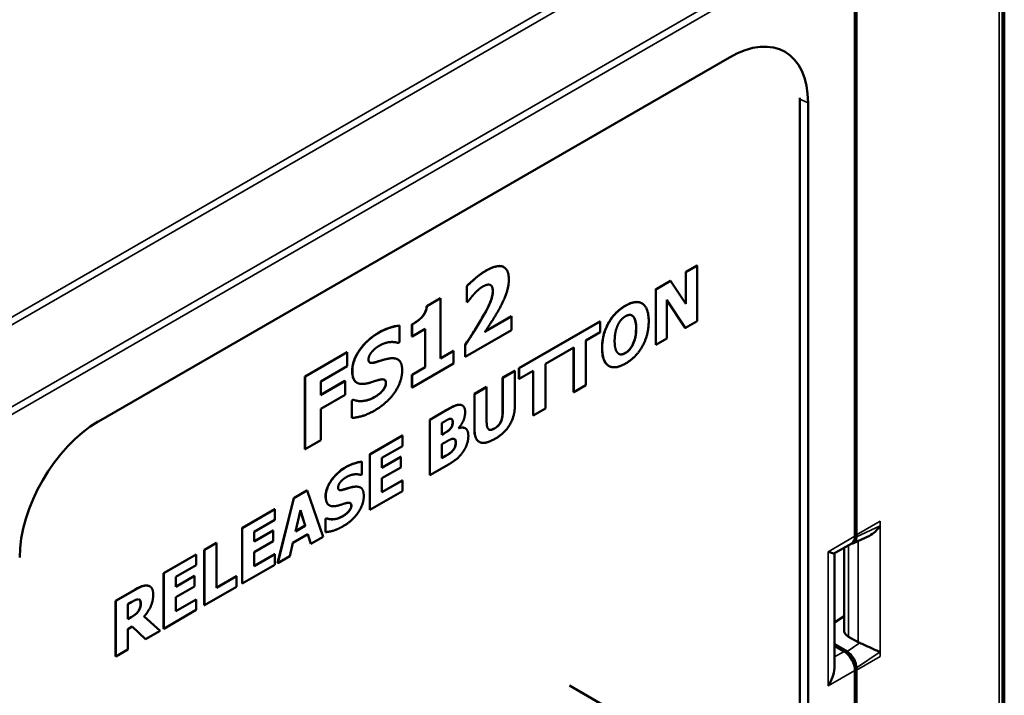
# Model space of a CAD drawing. Header units: millimetres. Extents: x 15 to 430, y 13 to 300.
# Tile 9 of 11: x 353 to 386, y 141 to 164. Entities that reach past the tile are written whole.
import ezdxf

# ---------------------------------------------------------------- set-up
doc = ezdxf.new("R2010")
doc.units = ezdxf.units.MM
doc.header["$LTSCALE"] = 1.5
doc.layers.add('Visible (ISO)', color=7, linetype='Continuous', lineweight=50)
doc.layers.add('Visible Narrow (ISO)', color=7, linetype='Continuous', lineweight=35)

msp = doc.modelspace()

# ---------------------------------------------------------------- linework, layer by layer
at = {"layer": 'Visible (ISO)'}
for p, q in [((380.958, 146.516), (380.958, 166.685)), ((381.011, 146.565), (381.011, 166.282)), ((385.989, 129.646), (385.989, 166.166)), ((355.485, 150.383), (376.733, 162.651)), ((379.108, 135.706), (379.108, 161.293)), ((379.381, 161.122), (379.381, 135.007)), ((369.137, 155.586), (369.142, 155.583)), ((375.266, 155.422), (375.637, 155.636)), ((375.642, 155.633), (375.271, 155.419)), ((375.637, 155.636), (375.642, 155.633)), ((375.642, 153.765), (375.642, 155.633)), ((375.266, 154.357), (375.266, 155.422)), ((375.266, 155.422), (375.271, 155.419)), ((375.271, 155.419), (375.271, 154.349)), ((367.887, 154.404), (367.887, 154.938)), ((367.887, 154.938), (367.893, 154.935)), ((367.893, 154.935), (367.893, 154.401)), ((374.251, 154.836), (374.749, 155.124)), ((374.251, 154.836), (374.257, 154.833)), ((374.251, 152.968), (374.251, 154.836)), ((374.755, 155.121), (374.257, 154.833)), ((374.257, 154.833), (374.257, 152.965)), ((374.749, 155.124), (374.755, 155.121)), ((375.271, 154.349), (374.755, 155.121)), ((366.541, 154.272), (367.005, 154.54)), ((367.011, 154.537), (366.546, 154.269)), ((367.005, 154.54), (367.011, 154.537)), ((367.011, 152.508), (367.011, 154.537)), ((366.541, 154.272), (366.546, 154.269)), ((367.887, 154.404), (367.893, 154.401)), ((367.893, 154.401), (367.934, 154.425)), ((373.783, 154.366), (373.788, 154.363)), ((374.628, 153.179), (374.628, 154.481)), ((374.628, 154.481), (375.252, 153.54)), ((375.246, 153.543), (374.628, 154.476)), ((366.392, 153.914), (366.397, 153.911)), ((369.4, 153.923), (368.501, 153.404)), ((368.508, 153.414), (369.395, 153.927)), ((369.395, 153.927), (369.4, 153.923)), ((369.4, 153.461), (369.4, 153.923)), ((373.481, 153.934), (373.486, 153.931)), ((365.625, 153.616), (365.63, 153.613)), ((365.63, 153.053), (365.63, 153.613)), ((366.041, 153.65), (366.046, 153.647)), ((366.041, 153.251), (366.041, 153.65)), ((366.046, 153.647), (366.046, 153.248)), ((366.046, 153.248), (366.493, 153.506)), ((366.488, 152.213), (366.488, 153.503)), ((366.493, 153.506), (366.493, 152.209)), ((369.647, 152.177), (372.372, 153.751)), ((372.377, 153.748), (369.652, 152.174)), ((372.372, 153.751), (372.377, 153.748)), ((372.377, 153.392), (372.377, 153.748)), ((375.246, 153.543), (375.252, 153.54)), ((375.252, 153.54), (375.642, 153.765)), ((366.041, 153.251), (366.046, 153.248)), ((367.841, 152.561), (369.4, 153.461)), ((371.899, 153.116), (372.377, 153.392)), ((374.257, 152.965), (374.628, 153.179)), ((365.584, 153.026), (365.63, 153.053)), ((367.836, 152.963), (367.841, 152.96)), ((367.836, 152.564), (367.836, 152.963)), ((367.841, 152.96), (367.841, 152.561)), ((370.537, 152.33), (371.492, 152.881)), ((371.487, 151.372), (371.487, 152.878)), ((371.492, 152.881), (371.492, 151.369)), ((371.899, 151.604), (371.899, 153.116)), ((374.251, 152.968), (374.257, 152.965)), ((362.44, 151.898), (363.859, 152.718)), ((363.865, 152.715), (362.445, 151.895)), ((363.859, 152.718), (363.865, 152.715)), ((363.865, 152.248), (363.865, 152.715)), ((367.011, 152.514), (367.442, 152.763)), ((367.447, 152.76), (367.011, 152.508)), ((367.442, 152.763), (367.447, 152.76)), ((367.447, 152.334), (367.447, 152.76)), ((367.836, 152.564), (367.841, 152.561)), ((362.974, 151.734), (363.865, 152.248)), ((365.564, 152.476), (365.57, 152.473)), ((366.041, 151.954), (366.488, 152.213)), ((366.046, 151.525), (367.447, 152.334)), ((366.493, 152.209), (366.046, 151.951)), ((366.488, 152.213), (366.493, 152.209)), ((369.647, 152.177), (369.652, 152.174)), ((369.647, 151.822), (369.647, 152.177)), ((369.652, 152.174), (369.652, 151.819)), ((370.537, 150.818), (370.537, 152.33)), ((372.673, 152.255), (372.679, 152.252)), ((362.44, 149.448), (362.44, 151.898)), ((362.44, 151.898), (362.445, 151.895)), ((362.445, 151.895), (362.445, 149.445)), ((366.041, 151.954), (366.046, 151.951)), ((366.041, 151.528), (366.041, 151.954)), ((366.046, 151.951), (366.046, 151.525)), ((369.096, 151.86), (369.502, 152.094)), ((369.096, 150.694), (369.096, 151.86)), ((369.096, 151.86), (369.101, 151.857)), ((369.508, 152.091), (369.101, 151.857)), ((369.101, 151.857), (369.101, 150.691)), ((369.502, 152.094), (369.508, 152.091)), ((369.508, 150.9), (369.508, 152.091)), ((369.652, 151.819), (370.13, 152.095)), ((370.125, 150.586), (370.125, 152.092)), ((370.13, 152.095), (370.13, 150.583)), ((362.974, 151.278), (363.789, 151.748)), ((363.794, 151.745), (362.974, 151.272)), ((362.974, 151.272), (362.974, 151.734)), ((363.789, 151.748), (363.794, 151.745)), ((363.794, 151.278), (363.794, 151.745)), ((364.187, 151.691), (364.192, 151.688)), ((366.041, 151.528), (366.046, 151.525)), ((368.147, 151.312), (368.553, 151.546)), ((368.559, 151.543), (368.152, 151.309)), ((368.553, 151.546), (368.559, 151.543)), ((368.559, 150.378), (368.559, 151.543)), ((369.647, 151.822), (369.652, 151.819)), ((371.492, 151.369), (371.899, 151.604)), ((362.974, 150.805), (363.794, 151.278)), ((365.032, 151.396), (365.037, 151.393)), ((368.147, 151.312), (368.152, 151.309)), ((368.147, 150.119), (368.147, 151.312)), ((368.152, 151.309), (368.152, 150.116)), ((371.487, 151.372), (371.492, 151.369)), ((364.019, 151.089), (364.067, 151.117)), ((364.019, 151.089), (364.025, 151.086)), ((364.019, 150.505), (364.019, 151.089)), ((364.073, 151.114), (364.025, 151.086)), ((364.025, 151.086), (364.025, 150.502)), ((364.067, 151.117), (364.073, 151.114)), ((367.738, 150.926), (367.744, 150.923)), ((362.974, 149.751), (362.974, 150.805)), ((366.645, 150.444), (367.215, 150.774)), ((367.22, 150.771), (366.65, 150.441)), ((370.125, 150.586), (370.13, 150.583)), ((370.13, 150.583), (370.537, 150.818)), ((364.019, 150.505), (364.025, 150.502)), ((366.645, 150.444), (366.65, 150.441)), ((366.645, 148.577), (366.645, 150.444)), ((366.65, 150.441), (366.65, 148.574)), ((367.054, 150.334), (367.081, 150.35)), ((367.054, 149.937), (367.054, 150.334)), ((364.625, 149.278), (365.718, 149.909)), ((365.723, 149.906), (364.63, 149.275)), ((365.718, 149.909), (365.723, 149.906)), ((365.723, 149.551), (365.723, 149.906)), ((367.054, 149.943), (367.1, 149.97)), ((367.105, 149.967), (367.054, 149.937)), ((367.612, 150.154), (367.612, 150.163)), ((367.836, 150.154), (367.842, 150.151)), ((362.445, 149.445), (362.974, 149.751)), ((365.034, 149.153), (365.723, 149.551)), ((367.054, 149.618), (367.129, 149.661)), ((367.054, 149.147), (367.054, 149.618)), ((368.303, 149.698), (368.309, 149.695)), ((362.44, 149.448), (362.445, 149.445)), ((364.625, 149.278), (364.63, 149.275)), ((364.625, 147.411), (364.625, 149.278)), ((364.63, 149.275), (364.63, 147.407)), ((365.034, 148.83), (365.664, 149.194)), ((365.67, 149.191), (365.034, 148.824)), ((365.664, 149.194), (365.67, 149.191)), ((365.67, 148.835), (365.67, 149.191)), ((364.352, 149.029), (364.358, 149.025)), ((364.358, 148.599), (364.358, 149.025)), ((365.034, 148.824), (365.034, 149.153)), ((366.65, 148.574), (367.296, 148.947)), ((367.054, 149.153), (367.071, 149.163)), ((367.076, 149.16), (367.054, 149.147)), ((364.322, 148.578), (364.358, 148.599)), ((365.034, 148.468), (365.67, 148.835)), ((366.645, 148.577), (366.65, 148.574)), ((365.034, 147.996), (365.034, 148.468)), ((365.034, 148.002), (365.718, 148.397)), ((365.723, 148.394), (365.034, 147.996)), ((365.718, 148.397), (365.723, 148.394)), ((365.723, 148.039), (365.723, 148.394)), ((362.065, 147.8), (362.508, 148.056)), ((362.513, 148.053), (362.07, 147.797)), ((362.508, 148.056), (362.513, 148.053)), ((363.06, 146.501), (362.513, 148.053)), ((364.306, 148.159), (364.311, 148.156)), ((364.63, 147.407), (365.723, 148.039)), ((361.518, 145.617), (362.065, 147.8)), ((362.07, 147.797), (361.524, 145.614)), ((362.065, 147.8), (362.07, 147.797)), ((363.256, 147.561), (363.261, 147.557)), ((360.324, 146.795), (361.418, 147.426)), ((361.423, 147.423), (360.33, 146.792)), ((361.418, 147.426), (361.423, 147.423)), ((361.423, 147.068), (361.423, 147.423)), ((362.12, 146.679), (362.287, 147.392)), ((362.446, 146.873), (362.285, 147.384)), ((362.287, 147.392), (362.452, 146.87)), ((363.9, 147.336), (363.905, 147.333)), ((364.625, 147.411), (364.63, 147.407)), ((360.733, 146.67), (361.423, 147.068)), ((362.452, 146.87), (362.12, 146.679)), ((362.122, 146.686), (362.446, 146.873)), ((362.446, 146.873), (362.452, 146.87)), ((363.128, 147.102), (363.165, 147.123)), ((363.128, 147.102), (363.133, 147.099)), ((363.128, 146.657), (363.128, 147.102)), ((363.17, 147.12), (363.133, 147.099)), ((363.133, 147.099), (363.133, 146.654)), ((363.165, 147.123), (363.17, 147.12)), ((360.324, 146.795), (360.33, 146.792)), ((360.324, 144.928), (360.324, 146.795)), ((360.33, 146.792), (360.33, 144.924)), ((360.733, 146.347), (361.364, 146.711)), ((361.369, 146.708), (360.733, 146.341)), ((360.733, 146.341), (360.733, 146.67)), ((361.364, 146.711), (361.369, 146.708)), ((361.369, 146.352), (361.369, 146.708)), ((362.032, 146.289), (362.541, 146.583)), ((362.637, 146.262), (362.537, 146.58)), ((362.541, 146.583), (362.642, 146.259)), ((363.128, 146.657), (363.133, 146.654)), ((381.445, 146.534), (380.908, 146.278)), ((381.011, 146.491), (381.011, 146.565)), ((359.052, 146.06), (359.458, 146.295)), ((359.463, 146.292), (359.057, 146.057)), ((359.458, 146.295), (359.463, 146.292)), ((359.463, 144.78), (359.463, 146.292)), ((360.733, 145.985), (361.369, 146.352)), ((361.93, 145.848), (362.032, 146.289)), ((362.637, 146.262), (362.642, 146.259)), ((362.642, 146.259), (363.06, 146.501)), ((380.851, 146.276), (380.27, 145.941)), ((357.683, 145.27), (358.776, 145.901)), ((358.782, 145.898), (357.688, 145.267)), ((358.776, 145.901), (358.782, 145.898)), ((358.782, 145.543), (358.782, 145.898)), ((359.052, 146.06), (359.057, 146.057)), ((359.052, 144.193), (359.052, 146.06)), ((359.057, 146.057), (359.057, 144.19)), ((360.733, 145.513), (360.733, 145.985)), ((360.733, 145.519), (361.418, 145.914)), ((361.423, 145.911), (360.733, 145.513)), ((361.418, 145.914), (361.423, 145.911)), ((361.423, 145.556), (361.423, 145.911)), ((380.276, 142.126), (380.276, 145.944)), ((380.592, 146.127), (380.592, 143.358)), ((358.092, 145.145), (358.782, 145.543)), ((360.33, 144.924), (361.423, 145.556)), ((361.518, 145.617), (361.524, 145.614)), ((361.524, 145.614), (361.93, 145.848)), ((357.683, 145.27), (357.688, 145.267)), ((357.683, 143.403), (357.683, 145.27)), ((357.688, 145.267), (357.688, 143.4)), ((358.092, 144.822), (358.723, 145.186)), ((358.728, 145.183), (358.092, 144.816)), ((358.092, 144.816), (358.092, 145.145)), ((358.723, 145.186), (358.728, 145.183)), ((358.728, 144.828), (358.728, 145.183)), ((359.463, 144.786), (360.13, 145.171)), ((360.136, 145.168), (359.463, 144.78)), ((360.13, 145.171), (360.136, 145.168)), ((360.136, 144.812), (360.136, 145.168)), ((360.324, 144.928), (360.33, 144.924)), ((356.068, 144.338), (356.718, 144.713)), ((356.724, 144.71), (356.074, 144.335)), ((357.212, 144.83), (357.217, 144.827)), ((358.092, 144.461), (358.728, 144.828)), ((359.057, 144.19), (360.136, 144.812)), ((356.068, 144.338), (356.074, 144.335)), ((356.068, 142.47), (356.068, 144.338)), ((356.074, 144.335), (356.074, 142.467)), ((356.477, 144.224), (356.614, 144.303)), ((356.477, 143.722), (356.477, 144.224)), ((358.092, 143.988), (358.092, 144.461)), ((358.092, 143.994), (358.776, 144.389)), ((358.782, 144.386), (358.092, 143.988)), ((358.776, 144.389), (358.782, 144.386)), ((358.782, 144.031), (358.782, 144.386)), ((357.688, 143.4), (358.782, 144.031)), ((359.052, 144.193), (359.057, 144.19)), ((356.477, 143.728), (356.589, 143.792)), ((356.594, 143.789), (356.477, 143.722)), ((357.568, 143.33), (357.024, 143.81)), ((380.276, 143.612), (380.592, 143.827)), ((356.477, 143.386), (356.624, 143.471)), ((356.477, 142.7), (356.477, 143.386)), ((357.068, 143.048), (356.623, 143.47)), ((356.624, 143.471), (357.074, 143.045)), ((357.074, 143.045), (357.568, 143.33)), ((357.683, 143.403), (357.688, 143.4)), ((357.068, 143.048), (357.074, 143.045)), ((381.064, 142.949), (380.746, 143.132)), ((356.074, 142.467), (356.477, 142.7)), ((380.696, 142.633), (380.276, 142.879)), ((380.276, 142.824), (380.594, 142.635)), ((356.068, 142.47), (356.074, 142.467)), ((380.958, 134.097), (380.958, 141.992)), ((381.011, 142.003), (381.011, 142.078)), ((381.011, 134.066), (381.011, 142.003)), ((371.348, 141.486), (377.283, 138.06))]:
    msp.add_line(p, q, dxfattribs=at)
for centre, major_axis, ratio, start_param, end_param in [((376.726, 159.581), (1.88, 3.257), 0.575771, 5.499157, 7.067214), ((355.492, 147.322), (-1.875, -3.248), 0.578934, 3.92836, 5.496418), ((380.696, 146.676), (-0.221, 0.393), 0.572699, 2.797814, 3.935434), ((380.59, 146.732), (-0.259, 0.457), 0.57229, 3.14588, 3.931279), ((381.117, 143.384), (-0.524, -0.044), 0.624752, 6.23088, 7.016279), ((381.436, 143.201), (-0.524, -0.044), 0.624752, 0.733093, 0.875782), ((380.59, 142.208), (-0.259, 0.457), 0.57229, 3.931279, 5.493348), ((380.696, 142.264), (0.221, -0.393), 0.571828, 0.793056, 2.364613)]:
    msp.add_ellipse(centre, major_axis=major_axis, ratio=ratio, start_param=start_param, end_param=end_param, dxfattribs=at)
for points, knots in [([(368.535, 155.465), (368.661, 155.538), (368.794, 155.598), (369.013, 155.633), (369.078, 155.616), (369.125, 155.593), (369.131, 155.59), (369.137, 155.586)], [0, 0, 0, 0, 0.0713289, 0.0713289, 0.1316777, 0.1316777, 0.1406622, 0.1406622, 0.1406622, 0.1406622]), ([(367.887, 154.938), (367.953, 155.012), (368.048, 155.099), (368.223, 155.249), (368.365, 155.367), (368.535, 155.465)], [0, 0, 0, 0, 0.04104534, 0.04104534, 0.08338674, 0.08338674, 0.08338674, 0.08338674]), ([(368.764, 154.775), (368.764, 154.827), (368.758, 154.876), (368.729, 154.943), (368.712, 154.965), (368.688, 154.979)], [0, 0, 0, 0, 0.02537939, 0.02537939, 0.0442176, 0.0442176, 0.0442176, 0.0442176]), ([(368.468, 153.977), (368.602, 154.216), (368.662, 154.355), (368.717, 154.499), (368.734, 154.558), (368.758, 154.671), (368.764, 154.725), (368.764, 154.775)], [0, 0, 0, 0, 0.1095008, 0.1095008, 0.1851621, 0.1851621, 0.2576184, 0.2576184, 0.2576184, 0.2576184]), ([(366.392, 153.914), (366.425, 153.952), (366.454, 153.994), (366.501, 154.086), (366.514, 154.124), (366.533, 154.192), (366.539, 154.233), (366.541, 154.272)], [0, 0, 0, 0, 0.02095496, 0.02095496, 0.0412122, 0.0412122, 0.0722203, 0.0722203, 0.0722203, 0.0722203]), ([(372.444, 152.859), (372.444, 153.011), (372.462, 153.175), (372.558, 153.511), (372.621, 153.635), (372.729, 153.826), (372.802, 153.925), (372.936, 154.068), (372.989, 154.117), (373.104, 154.208), (373.165, 154.248), (373.226, 154.284)], [0, 0, 0, 0, 0.0746067, 0.0746067, 0.1475572, 0.1475572, 0.2489588, 0.2489588, 0.311944, 0.311944, 0.3806183, 0.3806183, 0.3806183, 0.3806183]), ([(373.226, 154.284), (373.34, 154.349), (373.453, 154.395), (373.642, 154.417), (373.716, 154.404), (373.781, 154.367), (373.782, 154.366), (373.783, 154.366)], [0, 0, 0, 0, 0.0640854, 0.0640854, 0.1150815, 0.1150815, 0.1158797, 0.1158797, 0.1158797, 0.1158797]), ([(366.041, 153.65), (366.136, 153.705), (366.207, 153.756), (366.291, 153.818), (366.347, 153.864), (366.392, 153.914)], [0, 0, 0, 0, 0.0539926, 0.0539926, 0.1565186, 0.1565186, 0.1565186, 0.1565186]), ([(367.836, 152.963), (368.004, 153.216), (368.118, 153.395), (368.286, 153.663), (368.382, 153.821), (368.468, 153.977)], [0, 0, 0, 0, 0.1222902, 0.1222902, 0.2803463, 0.2803463, 0.2803463, 0.2803463]), ([(373.591, 153.521), (373.591, 153.614), (373.584, 153.712), (373.553, 153.817), (373.531, 153.89), (373.481, 153.934)], [0, 0, 0, 0, 0.04580556, 0.04580556, 0.06224857, 0.06224857, 0.06224857, 0.06224857]), ([(364.913, 153.37), (365.081, 153.467), (365.213, 153.517), (365.404, 153.581), (365.518, 153.609), (365.625, 153.616)], [0, 0, 0, 0, 0.0951036, 0.0951036, 0.2373642, 0.2373642, 0.2373642, 0.2373642]), ([(373.482, 152.984), (373.519, 153.063), (373.545, 153.142), (373.572, 153.262), (373.591, 153.355), (373.591, 153.521)], [0, 0, 0, 0, 0.03494346, 0.03494346, 0.05333544, 0.05333544, 0.05333544, 0.05333544]), ([(364.031, 152.09), (364.031, 152.181), (364.044, 152.276), (364.102, 152.469), (364.142, 152.559), (364.256, 152.762), (364.334, 152.867), (364.481, 153.037), (364.559, 153.113), (364.73, 153.255), (364.822, 153.317), (364.913, 153.37)], [0, 0, 0, 0, 0.0442283, 0.0442283, 0.084705, 0.084705, 0.1374742, 0.1374742, 0.1921641, 0.1921641, 0.2520065, 0.2520065, 0.2520065, 0.2520065]), ([(372.673, 152.255), (372.623, 152.284), (372.568, 152.333), (372.496, 152.476), (372.477, 152.54), (372.45, 152.687), (372.444, 152.772), (372.444, 152.859)], [0.1151379, 0.1151379, 0.1151379, 0.1151379, 0.15454511, 0.15454511, 0.17955955, 0.17955955, 0.20724137, 0.20724137, 0.20724137, 0.20724137]), ([(373.228, 152.691), (373.272, 152.716), (373.314, 152.75), (373.376, 152.816), (373.399, 152.844), (373.446, 152.913), (373.465, 152.948), (373.482, 152.984)], [0, 0, 0, 0, 0.02492279, 0.02492279, 0.03806151, 0.03806151, 0.05005266, 0.05005266, 0.05005266, 0.05005266]), ([(364.857, 152.394), (364.925, 152.416), (364.994, 152.437), (365.133, 152.48), (365.205, 152.496), (365.274, 152.508)], [0, 0, 0, 0, 0.03974827, 0.03974827, 0.08118606, 0.08118606, 0.08118606, 0.08118606]), ([(365.274, 152.508), (365.367, 152.523), (365.46, 152.522), (365.546, 152.486), (365.555, 152.481), (365.564, 152.476)], [0, 0, 0, 0, 0.05614829, 0.05614829, 0.06401567, 0.06401567, 0.06401567, 0.06401567]), ([(373.008, 152.662), (373.024, 152.653), (373.043, 152.647), (373.096, 152.642), (373.127, 152.65), (373.171, 152.662), (373.199, 152.674), (373.228, 152.691)], [0.00982931, 0.00982931, 0.00982931, 0.00982931, 0.02317913, 0.02317913, 0.04442519, 0.04442519, 0.07955278, 0.07955278, 0.07955278, 0.07955278]), ([(364.624, 152.368), (364.637, 152.361), (364.654, 152.357), (364.729, 152.358), (364.794, 152.375), (364.857, 152.394)], [0.02557497, 0.02557497, 0.02557497, 0.02557497, 0.03503892, 0.03503892, 0.05233384, 0.05233384, 0.05233384, 0.05233384]), ([(364.187, 151.691), (364.156, 151.708), (364.126, 151.735), (364.077, 151.814), (364.06, 151.859), (364.036, 151.965), (364.031, 152.026), (364.031, 152.09)], [0.06536621, 0.06536621, 0.06536621, 0.06536621, 0.0868417, 0.0868417, 0.10651668, 0.10651668, 0.12807512, 0.12807512, 0.12807512, 0.12807512]), ([(365.032, 151.396), (365.065, 151.431), (365.094, 151.471), (365.131, 151.537), (365.143, 151.563), (365.161, 151.626), (365.164, 151.655), (365.164, 151.683)], [0, 0, 0, 0, 0.02025999, 0.02025999, 0.03034961, 0.03034961, 0.03987634, 0.03987634, 0.03987634, 0.03987634]), ([(365.164, 151.683), (365.164, 151.709), (365.161, 151.732), (365.144, 151.768), (365.134, 151.78), (365.12, 151.788)], [0, 0, 0, 0, 0.0127439, 0.0127439, 0.02383351, 0.02383351, 0.02383351, 0.02383351]), ([(364.067, 151.117), (364.209, 151.06), (364.339, 151.068), (364.538, 151.095), (364.663, 151.135), (364.791, 151.209)], [0, 0, 0, 0, 0.1047895, 0.1047895, 0.2619517, 0.2619517, 0.2619517, 0.2619517]), ([(364.791, 151.209), (364.837, 151.236), (364.894, 151.278), (364.955, 151.322), (364.998, 151.358), (365.032, 151.396)], [0, 0, 0, 0, 0.02616241, 0.02616241, 0.08736459, 0.08736459, 0.08736459, 0.08736459]), ([(367.215, 150.774), (367.372, 150.864), (367.446, 150.898), (367.546, 150.938), (367.603, 150.949), (367.657, 150.947)], [0, 0, 0, 0, 0.0889793, 0.0889793, 0.2252554, 0.2252554, 0.2252554, 0.2252554]), ([(368.825, 150.152), (368.865, 150.175), (368.907, 150.205), (368.971, 150.27), (368.994, 150.299), (369.031, 150.361), (369.046, 150.393), (369.073, 150.472), (369.081, 150.513), (369.094, 150.601), (369.096, 150.649), (369.096, 150.694)], [0, 0, 0, 0, 0.02295366, 0.02295366, 0.03851351, 0.03851351, 0.05169868, 0.05169868, 0.0658467, 0.0658467, 0.08338891, 0.08338891, 0.08338891, 0.08338891]), ([(367.332, 150.133), (367.349, 150.153), (367.366, 150.175), (367.39, 150.219), (367.397, 150.238), (367.413, 150.296), (367.417, 150.331), (367.417, 150.363)], [0, 0, 0, 0, 0.01113783, 0.01113783, 0.02010323, 0.02010323, 0.03536783, 0.03536783, 0.03536783, 0.03536783]), ([(367.417, 150.363), (367.417, 150.387), (367.413, 150.408), (367.395, 150.454), (367.381, 150.464), (367.377, 150.467), (367.376, 150.468), (367.375, 150.468)], [0, 0, 0, 0, 0.01174442, 0.01174442, 0.02931788, 0.02931788, 0.03507429, 0.03507429, 0.03507429, 0.03507429]), ([(367.612, 150.159), (367.671, 150.178), (367.728, 150.186), (367.796, 150.172), (367.816, 150.166), (367.836, 150.154)], [0.00102283, 0.00102283, 0.00102283, 0.00102283, 0.03528496, 0.03528496, 0.04735807, 0.04735807, 0.04735807, 0.04735807]), ([(367.1, 149.97), (367.144, 149.995), (367.209, 150.033), (367.256, 150.063), (367.288, 150.083), (367.332, 150.133)], [0, 0, 0, 0, 0.02501928, 0.02501928, 0.03269854, 0.03269854, 0.03269854, 0.03269854]), ([(368.303, 149.698), (368.262, 149.722), (368.229, 149.758), (368.185, 149.845), (368.171, 149.89), (368.151, 149.996), (368.147, 150.056), (368.147, 150.119)], [0.1241763, 0.1241763, 0.1241763, 0.1241763, 0.1937026, 0.1937026, 0.2510657, 0.2510657, 0.3153038, 0.3153038, 0.3153038, 0.3153038]), ([(368.636, 150.114), (368.648, 150.107), (368.662, 150.104), (368.698, 150.102), (368.721, 150.106), (368.77, 150.123), (368.798, 150.136), (368.825, 150.152)], [0.06400097, 0.06400097, 0.06400097, 0.06400097, 0.08290203, 0.08290203, 0.10811034, 0.10811034, 0.13727331, 0.13727331, 0.13727331, 0.13727331]), ([(367.412, 149.396), (367.434, 149.42), (367.454, 149.447), (367.477, 149.49), (367.491, 149.516), (367.513, 149.591), (367.518, 149.627), (367.518, 149.66)], [0, 0, 0, 0, 0.01354294, 0.01354294, 0.01964839, 0.01964839, 0.02585126, 0.02585126, 0.02585126, 0.02585126]), ([(367.518, 149.66), (367.518, 149.693), (367.515, 149.725), (367.5, 149.766), (367.491, 149.78), (367.475, 149.791), (367.474, 149.791), (367.474, 149.792)], [0, 0, 0, 0, 0.01593155, 0.01593155, 0.02542876, 0.02542876, 0.02585027, 0.02585027, 0.02585027, 0.02585027]), ([(367.071, 149.163), (367.12, 149.192), (367.233, 149.257), (367.304, 149.301), (367.349, 149.329), (367.412, 149.396)], [0, 0, 0, 0, 0.02774999, 0.02774999, 0.03560952, 0.03560952, 0.03560952, 0.03560952]), ([(363.81, 148.841), (363.938, 148.915), (364.039, 148.953), (364.184, 149.002), (364.271, 149.023), (364.352, 149.029)], [0, 0, 0, 0, 0.0725165, 0.0725165, 0.1809902, 0.1809902, 0.1809902, 0.1809902]), ([(363.137, 147.865), (363.137, 147.934), (363.147, 148.007), (363.191, 148.154), (363.221, 148.223), (363.309, 148.378), (363.368, 148.457), (363.48, 148.587), (363.54, 148.645), (363.67, 148.753), (363.74, 148.801), (363.81, 148.841)], [0, 0, 0, 0, 0.0337241, 0.0337241, 0.0645876, 0.0645876, 0.1048241, 0.1048241, 0.1465251, 0.1465251, 0.1921549, 0.1921549, 0.1921549, 0.1921549]), ([(364.085, 148.184), (364.156, 148.195), (364.227, 148.194), (364.292, 148.167), (364.299, 148.163), (364.306, 148.159)], [0, 0, 0, 0, 0.04281307, 0.04281307, 0.04881195, 0.04881195, 0.04881195, 0.04881195]), ([(363.256, 147.561), (363.233, 147.574), (363.21, 147.594), (363.172, 147.655), (363.159, 147.689), (363.141, 147.77), (363.137, 147.817), (363.137, 147.865)], [0.04984174, 0.04984174, 0.04984174, 0.04984174, 0.0662168, 0.0662168, 0.08121897, 0.08121897, 0.09765728, 0.09765728, 0.09765728, 0.09765728]), ([(363.59, 148.077), (363.6, 148.072), (363.612, 148.069), (363.669, 148.07), (363.719, 148.082), (363.766, 148.097)], [0.01966411, 0.01966411, 0.01966411, 0.01966411, 0.02671718, 0.02671718, 0.03990455, 0.03990455, 0.03990455, 0.03990455]), ([(363.766, 148.097), (363.819, 148.113), (363.871, 148.13), (363.977, 148.162), (364.032, 148.175), (364.085, 148.184)], [0, 0, 0, 0, 0.03030806, 0.03030806, 0.06190437, 0.06190437, 0.06190437, 0.06190437]), ([(363.9, 147.336), (363.925, 147.363), (363.947, 147.393), (363.976, 147.443), (363.985, 147.463), (363.999, 147.511), (364.001, 147.533), (364.001, 147.554)], [0, 0, 0, 0, 0.01544824, 0.01544824, 0.02314157, 0.02314157, 0.03040571, 0.03040571, 0.03040571, 0.03040571]), ([(364.001, 147.554), (364.001, 147.574), (363.998, 147.592), (363.986, 147.619), (363.978, 147.628), (363.968, 147.635)], [0, 0, 0, 0, 0.00971723, 0.00971723, 0.01800614, 0.01800614, 0.01800614, 0.01800614]), ([(363.717, 147.193), (363.752, 147.214), (363.795, 147.246), (363.841, 147.28), (363.874, 147.307), (363.9, 147.336)], [0, 0, 0, 0, 0.01994883, 0.01994883, 0.0666155, 0.0666155, 0.0666155, 0.0666155]), ([(363.165, 147.123), (363.272, 147.079), (363.372, 147.085), (363.524, 147.106), (363.619, 147.137), (363.717, 147.193)], [0, 0, 0, 0, 0.079902, 0.079902, 0.1997382, 0.1997382, 0.1997382, 0.1997382]), ([(381.807, 146.869), (381.762, 146.8), (381.705, 146.73), (381.58, 146.614), (381.513, 146.566), (381.445, 146.534)], [0, 0, 0, 0, 0.03309269, 0.03309269, 0.06412731, 0.06412731, 0.06412731, 0.06412731]), ([(380.27, 145.941), (380.259, 145.935), (380.237, 145.937), (380.166, 145.955), (380.114, 145.973), (380.057, 145.995)], [0.4175005, 0.4175005, 0.4175005, 0.4175005, 0.45321772, 0.45321772, 0.49516078, 0.49516078, 0.49516078, 0.49516078]), ([(356.718, 144.713), (356.852, 144.791), (356.926, 144.819), (357.019, 144.854), (357.081, 144.863), (357.138, 144.856)], [0, 0, 0, 0, 0.0757768, 0.0757768, 0.2597175, 0.2597175, 0.2597175, 0.2597175]), ([(356.832, 143.995), (356.854, 144.027), (356.871, 144.06), (356.893, 144.117), (356.899, 144.14), (356.908, 144.196), (356.91, 144.225), (356.91, 144.252)], [0, 0, 0, 0, 0.01530487, 0.01530487, 0.02505055, 0.02505055, 0.03547246, 0.03547246, 0.03547246, 0.03547246]), ([(356.91, 144.252), (356.91, 144.286), (356.906, 144.318), (356.885, 144.365), (356.874, 144.376), (356.865, 144.382)], [0, 0, 0, 0, 0.01686568, 0.01686568, 0.03078747, 0.03078747, 0.03078747, 0.03078747]), ([(356.589, 143.792), (356.635, 143.819), (356.686, 143.851), (356.741, 143.894), (356.763, 143.911), (356.803, 143.955), (356.819, 143.974), (356.832, 143.995)], [0, 0, 0, 0, 0.0262893, 0.0262893, 0.03141458, 0.03141458, 0.03487055, 0.03487055, 0.03487055, 0.03487055]), ([(381.121, 142.921), (381.121, 142.921), (381.121, 142.921), (381.172, 142.9), (381.231, 142.873), (381.352, 142.818), (381.414, 142.79), (381.533, 142.736), (381.598, 142.707), (381.714, 142.656), (381.766, 142.634), (381.807, 142.618)], [0.3064594, 0.3064594, 0.3064594, 0.3064594, 0.3065056, 0.3065056, 0.3317538, 0.3317538, 0.3570021, 0.3570021, 0.3873119, 0.3873119, 0.4176218, 0.4176218, 0.4176218, 0.4176218]), ([(380.057, 141.471), (380.114, 141.559), (380.166, 141.66), (380.242, 141.866), (380.267, 141.971), (380.276, 142.085), (380.276, 142.106), (380.276, 142.126)], [0, 0, 0, 0, 0.04194307, 0.04194307, 0.08388614, 0.08388614, 0.09269421, 0.09269421, 0.09269421, 0.09269421])]:
    msp.add_open_spline(points, degree=3, knots=knots, dxfattribs=at)
for points, degree in [([(369.307, 155.164), (369.307, 155.515), (368.919, 155.68), (368.541, 155.462)], 2), ([(368.541, 155.462), (368.364, 155.36), (367.982, 155.036), (367.893, 154.935)], 2), ([(368.926, 154.072), (369.13, 154.429), (369.307, 154.948), (369.307, 155.164)], 2), ([(368.135, 154.678), (368.209, 154.756), (368.353, 154.885), (368.434, 154.932)], 2), ([(368.434, 154.932), (368.592, 155.023), (368.769, 154.943), (368.769, 154.772)], 2), ([(367.934, 154.425), (367.96, 154.459), (368.063, 154.598), (368.135, 154.678)], 2), ([(368.769, 154.772), (368.769, 154.621), (368.63, 154.253), (368.474, 153.974)], 2), ([(366.546, 154.269), (366.54, 154.166), (366.464, 153.989), (366.397, 153.911)], 2), ([(373.232, 154.281), (372.866, 154.069), (372.449, 153.305), (372.449, 152.856)], 2), ([(374.016, 153.76), (374.016, 154.212), (373.596, 154.491), (373.232, 154.281)], 2), ([(366.397, 153.911), (366.338, 153.845), (366.144, 153.703), (366.046, 153.647)], 2), ([(368.474, 153.974), (368.355, 153.761), (368.039, 153.257), (367.841, 152.96)], 2), ([(368.501, 153.404), (368.554, 153.483), (368.797, 153.851), (368.926, 154.072)], 2), ([(372.98, 153.642), (373.036, 153.753), (373.158, 153.885), (373.233, 153.929)], 2), ([(373.233, 153.929), (373.304, 153.969), (373.435, 153.979), (373.486, 153.931)], 2), ([(373.481, 153.934), (373.472, 153.942), (373.462, 153.95), (373.451, 153.956)], 3), ([(373.486, 153.931), (373.537, 153.886), (373.596, 153.686), (373.596, 153.518)], 2), ([(365.63, 153.613), (365.482, 153.603), (365.108, 153.476), (364.919, 153.367)], 2), ([(372.869, 153.098), (372.869, 153.264), (372.93, 153.54), (372.98, 153.642)], 2), ([(373.232, 152.334), (373.596, 152.544), (374.016, 153.306), (374.016, 153.76)], 2), ([(373.596, 153.518), (373.596, 153.342), (373.54, 153.093), (373.487, 152.981)], 2), ([(364.919, 153.367), (364.54, 153.148), (364.037, 152.431), (364.037, 152.087)], 2), ([(364.704, 152.74), (364.766, 152.808), (364.876, 152.895), (364.946, 152.936)], 2), ([(364.946, 152.936), (365.125, 153.039), (365.465, 153.075), (365.584, 153.026)], 2), ([(372.449, 152.856), (372.449, 152.408), (372.866, 152.123), (373.232, 152.334)], 2), ([(372.979, 152.684), (372.928, 152.732), (372.869, 152.925), (372.869, 153.098)], 2), ([(373.487, 152.981), (373.439, 152.877), (373.305, 152.729), (373.233, 152.688)], 2), ([(364.582, 152.477), (364.582, 152.541), (364.654, 152.686), (364.704, 152.74)], 2), ([(365.28, 152.505), (365.166, 152.485), (364.968, 152.425), (364.862, 152.391)], 2), ([(365.714, 152.099), (365.714, 152.353), (365.5, 152.539), (365.28, 152.505)], 2), ([(373.233, 152.688), (373.162, 152.647), (373.03, 152.637), (372.979, 152.684)], 2), ([(364.862, 152.391), (364.697, 152.339), (364.582, 152.382), (364.582, 152.477)], 2), ([(364.037, 152.087), (364.037, 151.833), (364.25, 151.617), (364.496, 151.66)], 2), ([(364.795, 150.758), (365.218, 151.003), (365.714, 151.734), (365.714, 152.099)], 2), ([(364.496, 151.66), (364.604, 151.678), (364.85, 151.763), (364.958, 151.792)], 2), ([(364.958, 151.792), (365.044, 151.815), (365.17, 151.773), (365.17, 151.679)], 2), ([(365.17, 151.679), (365.17, 151.598), (365.092, 151.452), (365.037, 151.393)], 2), ([(364.796, 151.206), (364.616, 151.102), (364.233, 151.049), (364.073, 151.114)], 2), ([(365.037, 151.393), (364.992, 151.343), (364.843, 151.233), (364.796, 151.206)], 2), ([(367.662, 150.944), (367.582, 150.948), (367.399, 150.874), (367.22, 150.771)], 2), ([(367.657, 150.947), (367.687, 150.946), (367.714, 150.94), (367.738, 150.926)], 3), ([(367.835, 150.691), (367.835, 150.809), (367.75, 150.942), (367.662, 150.944)], 2), ([(368.83, 149.793), (369.166, 149.987), (369.508, 150.555), (369.508, 150.9)], 2), ([(364.025, 150.502), (364.183, 150.514), (364.551, 150.617), (364.795, 150.758)], 2), ([(367.612, 150.163), (367.717, 150.273), (367.835, 150.555), (367.835, 150.691)], 2), ([(369.101, 150.691), (369.101, 150.488), (368.97, 150.229), (368.83, 150.149)], 2), ([(367.081, 150.35), (367.19, 150.413), (367.3, 150.473), (367.34, 150.475)], 2), ([(367.422, 150.36), (367.422, 150.298), (367.386, 150.185), (367.337, 150.13)], 2), ([(367.34, 150.475), (367.382, 150.478), (367.422, 150.406), (367.422, 150.36)], 2), ([(368.83, 150.149), (368.686, 150.065), (368.559, 150.183), (368.559, 150.378)], 2), ([(367.337, 150.13), (367.293, 150.08), (367.209, 150.027), (367.105, 149.967)], 2), ([(367.943, 149.892), (367.943, 150.083), (367.763, 150.205), (367.612, 150.154)], 2), ([(367.775, 149.376), (367.851, 149.489), (367.943, 149.753), (367.943, 149.892)], 2), ([(368.152, 150.116), (368.152, 149.765), (368.504, 149.604), (368.83, 149.793)], 2), ([(367.129, 149.661), (367.236, 149.723), (367.366, 149.795), (367.403, 149.8)], 2), ([(367.403, 149.8), (367.463, 149.809), (367.523, 149.745), (367.523, 149.657)], 2), ([(367.523, 149.657), (367.523, 149.589), (367.472, 149.454), (367.417, 149.393)], 2), ([(367.417, 149.393), (367.354, 149.325), (367.234, 149.251), (367.076, 149.16)], 2), ([(367.296, 148.947), (367.466, 149.044), (367.683, 149.24), (367.775, 149.376)], 2), ([(364.358, 149.025), (364.245, 149.018), (363.959, 148.921), (363.815, 148.838)], 2), ([(363.815, 148.838), (363.527, 148.671), (363.143, 148.124), (363.143, 147.862)], 2), ([(363.836, 148.509), (363.972, 148.588), (364.232, 148.615), (364.322, 148.578)], 2), ([(363.558, 148.16), (363.558, 148.208), (363.613, 148.319), (363.651, 148.36)], 2), ([(363.651, 148.36), (363.698, 148.412), (363.782, 148.478), (363.836, 148.509)], 2), ([(363.143, 147.862), (363.143, 147.669), (363.305, 147.504), (363.493, 147.536)], 2), ([(363.772, 148.094), (363.646, 148.054), (363.558, 148.087), (363.558, 148.16)], 2), ([(363.721, 146.849), (364.043, 147.035), (364.422, 147.593), (364.422, 147.871)], 2), ([(364.09, 148.181), (364.004, 148.166), (363.853, 148.12), (363.772, 148.094)], 2), ([(364.422, 147.871), (364.422, 148.065), (364.258, 148.207), (364.09, 148.181)], 2), ([(363.493, 147.536), (363.575, 147.55), (363.763, 147.615), (363.845, 147.637)], 2), ([(363.845, 147.637), (363.911, 147.655), (364.006, 147.622), (364.006, 147.551)], 2), ([(364.006, 147.551), (364.006, 147.489), (363.947, 147.378), (363.905, 147.333)], 2), ([(363.905, 147.333), (363.871, 147.295), (363.757, 147.211), (363.722, 147.19)], 2), ([(363.722, 147.19), (363.584, 147.111), (363.292, 147.071), (363.17, 147.12)], 2), ([(363.133, 146.654), (363.254, 146.663), (363.534, 146.741), (363.721, 146.849)], 2), ([(357.143, 144.853), (357.058, 144.864), (356.859, 144.788), (356.724, 144.71)], 2), ([(357.024, 143.81), (357.164, 143.97), (357.332, 144.335), (357.332, 144.548)], 2), ([(357.138, 144.856), (357.165, 144.851), (357.19, 144.843), (357.212, 144.83)], 3), ([(357.332, 144.548), (357.332, 144.7), (357.23, 144.839), (357.143, 144.853)], 2), ([(356.614, 144.303), (356.683, 144.343), (356.776, 144.386), (356.814, 144.39)], 2), ([(356.814, 144.39), (356.868, 144.394), (356.915, 144.32), (356.915, 144.249)], 2), ([(356.915, 144.249), (356.915, 144.17), (356.877, 144.051), (356.838, 143.992)], 2), ([(356.838, 143.992), (356.797, 143.931), (356.678, 143.838), (356.594, 143.789)], 2)]:
    msp.add_open_spline(points, degree=degree, dxfattribs=at)
at = {"layer": 'Visible Narrow (ISO)'}
for p, q in [((379.791, 169.619), (349.592, 152.184)), ((349.786, 152.037), (379.926, 169.438)), ((380.911, 167.235), (351.192, 150.077)), ((351.26, 149.858), (380.958, 167.004)), ((385.919, 128.93), (385.919, 165.44)), ((385.812, 165.311), (385.812, 128.803)), ((379.108, 161.249), (379.381, 161.122)), ((368.535, 155.465), (368.541, 155.462)), ((368.764, 154.775), (368.769, 154.772)), ((373.226, 154.284), (373.232, 154.281)), ((368.468, 153.977), (368.474, 153.974)), ((373.591, 153.521), (373.596, 153.518)), ((364.913, 153.37), (364.919, 153.367)), ((372.444, 152.859), (372.449, 152.856)), ((373.482, 152.984), (373.487, 152.981)), ((365.274, 152.508), (365.28, 152.505)), ((373.228, 152.691), (373.233, 152.688)), ((364.857, 152.394), (364.862, 152.391)), ((364.031, 152.09), (364.037, 152.087)), ((365.164, 151.683), (365.17, 151.679)), ((364.791, 151.209), (364.796, 151.206)), ((367.657, 150.947), (367.662, 150.944)), ((367.215, 150.774), (367.22, 150.771)), ((369.096, 150.694), (369.101, 150.691)), ((367.417, 150.363), (367.422, 150.36)), ((367.1, 149.97), (367.105, 149.967)), ((367.332, 150.133), (367.337, 150.13)), ((368.147, 150.119), (368.152, 150.116)), ((368.825, 150.152), (368.83, 150.149)), ((367.518, 149.66), (367.523, 149.657)), ((367.412, 149.396), (367.417, 149.393)), ((367.071, 149.163), (367.076, 149.16)), ((363.81, 148.841), (363.815, 148.838)), ((363.137, 147.865), (363.143, 147.862)), ((363.766, 148.097), (363.772, 148.094)), ((364.085, 148.184), (364.09, 148.181)), ((364.001, 147.554), (364.006, 147.551)), ((363.717, 147.193), (363.722, 147.19)), ((381.807, 147.025), (381.011, 146.565)), ((381.807, 146.869), (381.011, 146.491)), ((381.807, 146.869), (381.807, 147.025)), ((381.807, 142.618), (381.807, 146.869)), ((380.958, 146.516), (380.057, 145.995)), ((380.746, 143.132), (380.746, 146.216)), ((381.064, 146.353), (381.064, 142.949)), ((380.057, 141.471), (380.057, 145.995)), ((356.718, 144.713), (356.724, 144.71)), ((357.138, 144.856), (357.143, 144.853)), ((356.91, 144.252), (356.915, 144.249)), ((356.832, 143.995), (356.838, 143.992)), ((356.589, 143.792), (356.594, 143.789)), ((381.121, 142.921), (380.696, 142.633)), ((380.594, 142.635), (380.276, 142.451)), ((381.011, 142.078), (381.807, 142.618)), ((381.807, 142.463), (381.807, 142.618)), ((381.011, 142.003), (381.807, 142.463)), ((380.057, 141.471), (380.958, 141.992))]:
    msp.add_line(p, q, dxfattribs=at)

doc.saveas('drawing.dxf')
